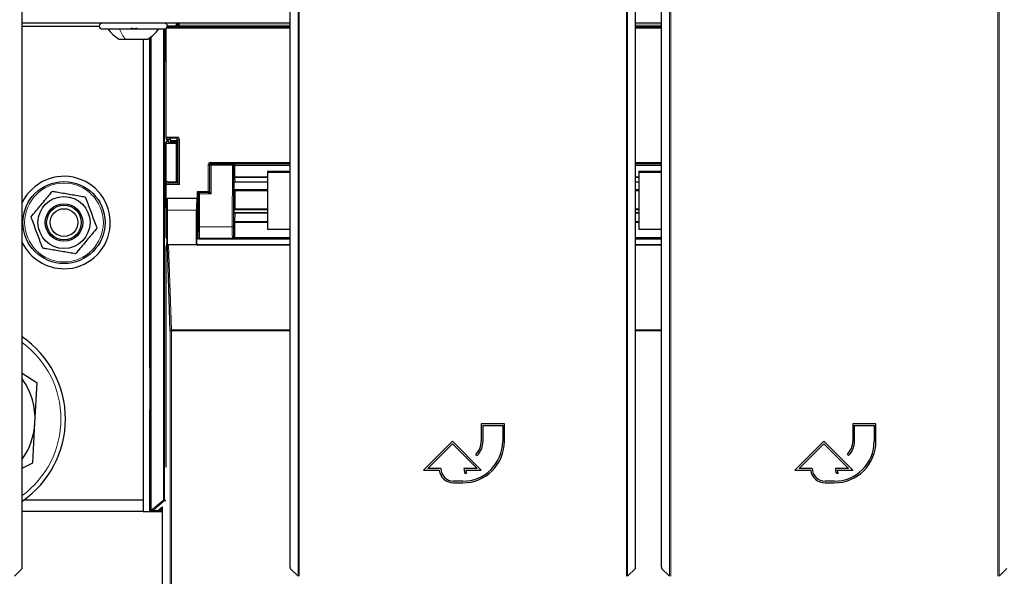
# Model space of a CAD drawing. Header units: millimetres. Extents: x 5 to 418, y 2 to 292.
# Tile 11 of 93: x 99 to 128, y 104 to 120. Entities that reach past the tile are written whole.
import ezdxf

# ---------------------------------------------------------------- set-up
doc = ezdxf.new("R2010")
doc.units = ezdxf.units.MM

msp = doc.modelspace()

# ---------------------------------------------------------------- linework, layer by layer
at = {"color": 7, "linetype": 'Continuous', "lineweight": 18}
for p, q in [((107.2187, 104.2742), (107.2187, 126.1855)), ((107.252, 126.1855), (107.252, 104.2736)), ((116.6865, 104.2736), (116.6865, 126.1855)), ((116.7198, 126.1855), (116.7198, 104.2742)), ((117.9301, 104.2742), (117.9301, 126.1855)), ((117.9634, 126.1855), (117.9634, 104.2736)), ((127.3979, 104.2736), (127.3979, 126.1855)), ((127.4312, 126.1855), (127.4312, 104.2742)), ((103.3804, 120.2266), (103.3804, 120.2258)), ((103.3851, 120.2251), (103.3851, 120.2266)), ((103.4184, 120.2266), (103.4184, 120.2105)), ((103.4464, 120.1116), (106.9909, 120.1116)), ((103.7574, 120.1678), (103.7574, 120.2266)), ((103.7574, 120.1678), (103.7907, 120.1678)), ((103.7907, 120.2266), (103.7907, 120.1678)), ((103.7907, 120.1678), (106.9909, 120.1678)), ((106.9909, 120.1345), (103.7918, 120.1345)), ((116.9476, 120.1678), (117.7023, 120.1678)), ((117.7023, 120.1345), (116.9476, 120.1345)), ((116.9476, 120.1116), (117.7023, 120.1116)), ((102.9525, 106.2099), (102.9525, 119.8192)), ((102.9859, 119.8432), (102.9859, 106.2099)), ((103.3384, 106.4718), (103.3384, 120.0599)), ((103.3717, 120.06), (103.3717, 106.4718)), ((103.3851, 119.1441), (103.3851, 120.0615)), ((106.9909, 120.0784), (103.4215, 120.0784)), ((117.7023, 120.0784), (116.9476, 120.0784)), ((103.3851, 114.9275), (103.3851, 116.7591)), ((103.4131, 116.9428), (103.7328, 116.9428)), ((103.7328, 116.9095), (103.4136, 116.9095)), ((103.4184, 116.7599), (103.4184, 115.6262)), ((103.4433, 116.8464), (103.4433, 116.8677)), ((103.4766, 116.8675), (103.4766, 116.8618)), ((103.5537, 116.8456), (103.7115, 116.8456)), ((103.7442, 116.8123), (103.5542, 116.8123)), ((103.7115, 116.8456), (103.7328, 116.9095)), ((103.7328, 116.9428), (103.7328, 116.9095)), ((103.7661, 116.8761), (103.7443, 116.8106)), ((103.7661, 116.8761), (103.7994, 116.8761)), ((103.7661, 115.6117), (103.7661, 116.8761)), ((103.7994, 116.8761), (103.7994, 115.5784)), ((104.6282, 116.1433), (104.6615, 116.1433)), ((104.6282, 115.3622), (104.6282, 116.1433)), ((104.6778, 116.127), (104.6615, 116.1433)), ((104.6615, 116.1433), (104.6615, 115.3614)), ((104.6778, 115.3392), (104.6778, 116.127)), ((104.7111, 116.127), (104.6778, 116.127)), ((104.6948, 116.1767), (104.6948, 116.21)), ((104.6948, 116.21), (106.9909, 116.21)), ((104.6948, 116.1767), (104.7111, 116.1604)), ((106.9909, 116.1767), (104.6948, 116.1767)), ((104.7111, 116.127), (104.7111, 116.1604)), ((104.7111, 116.1604), (105.3272, 116.1604)), ((105.3272, 116.127), (104.7111, 116.127)), ((104.7111, 116.127), (104.7111, 115.3059)), ((105.3217, 114.3556), (105.3272, 116.127)), ((105.3272, 116.1604), (105.3303, 116.1634)), ((105.3272, 116.127), (105.3272, 116.1604)), ((105.3272, 116.127), (105.3605, 116.1269)), ((105.3303, 116.1634), (106.9909, 116.1634)), ((105.3605, 116.1269), (105.3551, 114.3555)), ((105.3625, 116.1288), (105.3605, 116.1269)), ((105.3958, 116.1243), (105.3958, 115.799)), ((106.9909, 116.1243), (105.3958, 116.1243)), ((116.9476, 116.21), (117.7023, 116.21)), ((117.7023, 116.1767), (116.9476, 116.1767)), ((116.9476, 116.1634), (117.7023, 116.1634)), ((117.7023, 116.1243), (116.9476, 116.1243)), ((105.3624, 115.7933), (105.3624, 116.1186)), ((103.7994, 115.5784), (103.4131, 115.5784)), ((103.4136, 115.6116), (103.7661, 115.6116)), ((105.3686, 115.6172), (105.363, 115.7423)), ((105.3958, 115.799), (106.3359, 115.799)), ((106.3359, 115.7735), (105.3964, 115.7735)), ((105.3964, 115.7735), (105.402, 115.6484)), ((105.402, 115.6484), (106.3359, 115.6484)), ((116.9476, 115.799), (117.0473, 115.799)), ((117.0473, 115.7735), (116.9476, 115.7735)), ((116.9476, 115.6484), (117.0473, 115.6484)), ((104.3445, 115.3059), (104.3398, 115.3106)), ((104.3778, 115.3059), (104.3445, 115.3059)), ((104.3445, 114.3556), (104.3445, 115.3059)), ((104.3731, 115.3439), (104.3778, 115.3392)), ((104.3778, 115.3059), (104.3778, 115.3392)), ((104.3778, 115.3392), (104.6778, 115.3392)), ((104.3778, 115.3059), (104.3778, 114.3556)), ((104.7111, 115.3059), (104.3778, 115.3059)), ((105.3722, 114.8663), (105.3722, 115.3817)), ((105.4055, 115.3874), (105.4055, 114.8719)), ((106.3359, 115.3874), (105.4055, 115.3874)), ((117.0473, 115.3874), (116.9476, 115.3874)), ((104.3024, 115.1684), (104.3357, 115.1684)), ((104.2939, 114.8353), (103.4516, 114.8353)), ((105.363, 114.5357), (105.3686, 114.7707)), ((105.402, 114.7451), (105.3964, 114.51)), ((105.402, 114.7451), (106.3359, 114.7451)), ((105.4055, 114.8719), (106.3359, 114.8719)), ((116.9476, 114.8719), (117.0473, 114.8719)), ((116.9476, 114.7451), (117.0473, 114.7451)), ((104.3282, 114.4931), (104.3282, 114.0445)), ((105.3624, 114.0524), (105.3624, 114.473)), ((105.3958, 114.4787), (105.3958, 114.0581)), ((106.3359, 114.4787), (105.3958, 114.4787)), ((105.3964, 114.51), (106.3359, 114.51)), ((116.9476, 114.51), (117.0473, 114.51)), ((117.0473, 114.4787), (116.9476, 114.4787)), ((104.3778, 114.3556), (104.3445, 114.3556)), ((104.3778, 114.3556), (105.3217, 114.3556)), ((105.3217, 114.3556), (105.3551, 114.3555)), ((104.2939, 113.8599), (104.3026, 113.8686)), ((104.3282, 114.0445), (104.3026, 114.0445)), ((104.3282, 114.0445), (104.3393, 114.0556)), ((104.3727, 114.0223), (104.3615, 114.0111)), ((105.326, 114.0223), (104.3727, 114.0223)), ((105.3303, 114.018), (105.326, 114.0223)), ((106.9909, 114.018), (105.3303, 114.018)), ((105.3593, 114.0555), (105.3624, 114.0524)), ((105.3946, 114.0455), (106.9909, 114.0455)), ((116.9476, 114.0455), (117.7023, 114.0455)), ((117.7023, 114.018), (116.9476, 114.018)), ((103.4846, 113.8353), (103.5687, 111.3819)), ((104.3359, 113.8353), (104.3269, 113.8263)), ((103.5354, 89.4408), (103.5354, 111.3522)), ((103.5354, 111.3522), (103.5687, 111.3522)), ((103.5687, 111.3522), (103.5687, 111.3819)), ((103.5687, 111.3819), (106.9909, 111.3819)), ((103.5687, 111.3522), (103.5687, 89.4403)), ((106.9909, 111.3522), (103.5687, 111.3522)), ((116.9476, 111.3819), (117.7023, 111.3819)), ((117.7023, 111.3522), (116.9476, 111.3522)), ((102.9311, 110.3077), (102.9397, 110.3027)), ((102.9397, 109.0505), (102.9311, 109.0455)), ((103.0262, 106.2099), (103.3384, 106.4718)), ((103.3384, 106.4718), (103.3717, 106.4718)), ((103.3598, 106.4463), (103.3384, 106.4718)), ((103.3717, 106.4718), (103.4038, 106.4686)), ((102.9311, 106.1884), (102.9525, 106.2099)), ((102.9525, 106.2099), (102.9859, 106.2099)), ((102.9859, 106.2099), (103.0262, 106.2099)), ((102.9859, 106.2099), (102.9859, 106.1765)), ((103.0262, 106.1765), (103.0262, 106.2099)), ((103.0262, 106.2099), (103.0476, 106.1843)), ((103.3598, 106.4463), (103.0476, 106.1843)), ((103.1756, 106.1715), (103.3078, 106.2825)), ((103.3076, 106.2387), (103.2578, 106.197)), ((103.2578, 106.197), (103.2578, 106.1636)), ((103.2578, 106.197), (103.3076, 106.197)), ((103.3978, 106.4425), (103.3598, 106.4463)), ((102.9859, 106.1765), (102.9644, 106.1551)), ((103.0262, 106.1765), (102.9859, 106.1765)), ((103.1542, 106.1637), (103.0262, 106.1765)), ((103.0476, 106.1843), (103.1756, 106.1715)), ((103.3076, 106.1636), (103.2578, 106.1636))]:
    msp.add_line(p, q, dxfattribs=at)
at = {"color": 7, "linetype": 'Continuous', "lineweight": 25}
for p, q in [((99.2671, 104.5347), (99.2671, 121.1097)), ((106.9909, 104.5347), (106.9909, 121.1097)), ((116.9476, 104.5347), (116.9476, 121.1097)), ((117.7023, 104.5347), (117.7023, 121.1097)), ((106.9909, 120.2266), (99.2671, 120.2266)), ((99.2671, 120.1433), (101.4859, 120.1433)), ((103.4604, 120.1537), (103.7115, 120.1537)), ((103.7026, 120.2266), (103.7026, 120.1537)), ((103.7135, 120.1537), (103.7135, 120.2266)), ((103.7435, 120.1795), (103.7135, 120.1795)), ((103.7436, 120.2266), (103.7435, 120.1795)), ((103.7435, 120.1795), (103.7482, 120.1654)), ((103.7448, 120.1554), (103.7482, 120.1654)), ((103.7575, 120.1375), (103.7482, 120.1654)), ((117.7023, 120.2266), (116.9476, 120.2266)), ((101.5693, 120.0599), (103.3693, 120.0599)), ((103.4131, 116.9428), (103.4131, 120.0724)), ((102.0568, 119.7683), (102.2437, 119.7683)), ((102.2437, 119.7683), (102.8818, 119.7683)), ((102.7526, 119.7683), (102.7526, 106.4766)), ((102.9311, 119.8037), (102.9311, 110.3077)), ((103.3851, 119.1441), (103.4131, 119.1022)), ((103.4433, 116.8464), (103.3851, 116.7591)), ((103.427, 116.8692), (103.4136, 116.9095)), ((103.7026, 116.7599), (103.4184, 116.7599)), ((103.4604, 116.8675), (103.5136, 116.8675)), ((103.4614, 116.8617), (103.4614, 116.8471)), ((103.5117, 116.7717), (103.4614, 116.8471)), ((103.5483, 116.8618), (103.4766, 116.8618)), ((103.7135, 116.7708), (103.545, 116.7708)), ((103.5537, 116.8456), (103.547, 116.8658)), ((103.5542, 116.7708), (103.5542, 116.8123)), ((103.7135, 116.7708), (103.7026, 116.7599)), ((103.7026, 116.7599), (103.7026, 115.6537)), ((103.7135, 115.6537), (103.7135, 116.7708)), ((103.7443, 115.9272), (103.7443, 116.8106)), ((103.7135, 115.9272), (103.7443, 115.9272)), ((103.7443, 115.9272), (103.7435, 115.6795)), ((106.3359, 115.9595), (106.3359, 115.9306)), ((106.3359, 115.9595), (106.9909, 115.9595)), ((106.3359, 115.9306), (106.9909, 115.9306)), ((106.3359, 115.9306), (106.3359, 114.2893)), ((117.0473, 115.9595), (117.0473, 115.9306)), ((117.0473, 115.9595), (117.7023, 115.9595)), ((117.0473, 115.9306), (117.7023, 115.9306)), ((117.0473, 115.9306), (117.0473, 114.2893)), ((103.4131, 114.0439), (103.4131, 115.5784)), ((103.4136, 115.6116), (103.427, 115.6519)), ((103.4604, 115.6537), (103.7115, 115.6537)), ((103.7435, 115.6795), (103.7135, 115.6795)), ((103.7435, 115.6795), (103.7482, 115.6654)), ((103.7448, 115.6554), (103.7482, 115.6654)), ((103.7661, 115.6117), (103.7482, 115.6654)), ((103.7661, 115.6116), (103.7994, 115.5784)), ((105.3693, 115.6146), (105.3693, 115.4307)), ((105.3693, 115.6146), (105.3693, 115.6146)), ((105.4024, 115.6464), (106.3359, 115.6464)), ((116.9476, 115.6464), (117.0473, 115.6464)), ((104.3093, 115.3622), (104.3093, 115.1686)), ((104.6282, 115.3622), (104.3093, 115.3622)), ((104.3398, 115.3106), (104.3398, 114.8353)), ((104.6285, 115.3439), (104.3731, 115.3439)), ((104.6615, 115.3614), (104.6683, 115.3512)), ((104.6618, 115.3445), (104.6683, 115.3488)), ((104.6683, 115.3512), (104.6683, 115.3488)), ((104.6778, 115.3392), (104.6683, 115.3488)), ((104.7111, 115.3059), (104.6778, 115.3392)), ((105.3725, 115.4275), (105.3693, 115.4307)), ((105.4069, 115.4265), (106.3359, 115.4265)), ((116.9476, 115.4265), (117.0473, 115.4265)), ((103.4451, 115.1664), (103.4428, 115.1686)), ((104.3026, 115.1686), (103.4428, 115.1686)), ((104.2997, 115.1686), (103.4457, 115.1686)), ((104.2999, 115.1683), (104.3024, 115.1664)), ((104.3026, 115.1686), (104.3398, 115.1686)), ((103.3851, 114.9275), (103.4131, 114.8855)), ((103.437, 114.8353), (103.437, 113.8622)), ((103.4516, 113.7982), (103.4516, 114.8353)), ((104.2939, 113.8599), (104.2939, 114.8353)), ((105.3723, 114.8434), (105.3693, 114.8404)), ((105.3693, 114.8404), (105.3693, 114.7856)), ((105.3693, 114.7856), (105.3693, 114.7856)), ((106.3359, 114.7529), (105.4024, 114.7529)), ((106.3359, 114.8444), (105.4065, 114.8444)), ((117.0473, 114.8444), (116.9476, 114.8444)), ((117.0473, 114.7529), (116.9476, 114.7529)), ((104.3026, 113.8686), (104.3026, 114.4686)), ((104.3341, 114.5019), (104.3282, 114.4931)), ((106.3359, 114.2893), (106.9909, 114.2893)), ((117.0473, 114.2893), (117.7023, 114.2893)), ((104.3041, 114.0106), (104.3026, 114.0106)), ((104.4189, 114.0106), (106.9909, 114.0106)), ((116.9476, 114.0106), (117.7023, 114.0106)), ((103.4181, 107.4353), (103.4181, 113.7778)), ((103.4187, 113.8111), (103.4364, 113.8289)), ((103.5354, 111.3522), (103.4516, 113.7982)), ((104.3047, 113.8353), (103.4846, 113.8353)), ((106.9909, 113.8263), (104.3269, 113.8263)), ((106.9909, 113.8353), (104.3359, 113.8353)), ((117.7023, 113.8353), (116.9476, 113.8353)), ((117.7023, 113.8263), (116.9476, 113.8263)), ((102.9399, 110.1973), (102.9399, 109.1559)), ((99.2671, 110.1333), (99.6965, 109.8527)), ((99.6329, 108.6998), (99.6965, 109.8527)), ((102.9311, 109.0455), (102.9311, 106.1884)), ((99.5693, 107.5468), (99.6329, 108.6998)), ((113.1693, 108.6686), (112.5026, 108.6686)), ((112.5026, 108.6686), (112.5026, 108.1686)), ((112.5526, 108.1686), (112.5526, 108.6186)), ((112.5526, 108.6186), (113.1193, 108.6186)), ((113.1193, 108.6186), (113.1193, 108.1686)), ((113.1693, 108.1686), (113.1693, 108.6686)), ((123.8807, 108.6686), (123.214, 108.6686)), ((123.214, 108.6686), (123.214, 108.1686)), ((123.264, 108.1686), (123.264, 108.6186)), ((123.264, 108.6186), (123.8307, 108.6186)), ((123.8307, 108.6186), (123.8307, 108.1686)), ((123.8807, 108.1686), (123.8807, 108.6686)), ((111.6693, 108.1686), (110.8359, 107.3353)), ((110.9566, 107.3853), (111.6693, 108.0979)), ((112.5026, 107.3353), (111.6693, 108.1686)), ((111.6693, 108.0979), (112.3819, 107.3853)), ((122.3807, 108.1686), (121.5473, 107.3353)), ((121.668, 107.3853), (122.3807, 108.0979)), ((123.214, 107.3353), (122.3807, 108.1686)), ((122.3807, 108.0979), (123.0933, 107.3853)), ((112.3464, 107.7915), (112.3817, 107.7561)), ((123.0578, 107.7915), (123.0931, 107.7561)), ((99.2671, 107.3939), (99.5693, 107.5468)), ((103.4038, 107.421), (103.4181, 107.4353)), ((110.8359, 107.3353), (111.2889, 107.3353)), ((111.3359, 107.3853), (110.9566, 107.3853)), ((112.3819, 107.3853), (112.0026, 107.3853)), ((112.0523, 107.3353), (112.5026, 107.3353)), ((121.5473, 107.3353), (122.0003, 107.3353)), ((122.0473, 107.3853), (121.668, 107.3853)), ((123.0933, 107.3853), (122.714, 107.3853)), ((122.7637, 107.3353), (123.214, 107.3353)), ((112.0294, 107.2453), (112.0794, 107.2453)), ((122.7408, 107.2453), (122.7908, 107.2453)), ((111.9693, 107.0186), (111.7026, 107.0186)), ((111.7026, 106.9686), (111.9693, 106.9686)), ((122.6807, 107.0186), (122.414, 107.0186)), ((122.414, 106.9686), (122.6807, 106.9686)), ((99.3156, 106.4766), (102.7526, 106.4766)), ((102.7526, 106.4766), (102.7526, 106.1433)), ((103.3076, 89.7014), (103.3076, 106.2764)), ((102.7526, 106.1433), (99.2671, 106.1433)), ((102.7526, 106.1433), (103.3076, 106.1433)), ((102.9644, 106.1551), (103.3076, 106.1551)), ((99.0393, 104.2742), (99.2665, 104.5014)), ((106.9915, 104.5014), (107.2187, 104.2742)), ((116.7198, 104.2742), (116.9471, 104.5014)), ((117.7029, 104.5014), (117.9301, 104.2742)), ((127.4312, 104.2742), (127.6585, 104.5014))]:
    msp.add_line(p, q, dxfattribs=at)
for radius in [1.1833, 0.75, 0.5417, 0.5, 0.4]:
    msp.add_circle((100.4693, 114.4766), radius, dxfattribs=at)
at = {"color": 7, "linetype": 'Continuous', "lineweight": 18}
msp.add_circle((100.4693, 114.4766), 1.1352, dxfattribs=at)
at = {"color": 7, "linetype": 'Continuous', "lineweight": 25}
for centre, radius, start, end in [((101.5693, 120.1433), 0.0833, 90, 270), ((103.3693, 120.1433), 0.0833, 270, 90), ((100.4693, 114.4766), 1.3333, 270, 154.37514), ((100.4693, 114.4766), 1.3333, 205.62486, 270), ((97.6359, 108.8099), 2.875, 304.56585, 55.43415), ((103.0144, 110.3077), 0.0833, 179.9999, 203.42807), ((97.6359, 108.8099), 2, 356.84238, 35.35623), ((103.0144, 109.0455), 0.0833, 156.57193, 180.0001), ((97.6359, 108.8099), 2, 324.64377, 356.84238), ((111.9693, 108.1686), 1.2, 270, 0), ((111.9693, 108.1686), 1.15, 270, 0), ((111.9693, 108.1686), 0.5333, 315, 0), ((111.9693, 108.1686), 0.5833, 315, 0), ((122.6807, 108.1686), 1.2, 270, 0), ((122.6807, 108.1686), 1.15, 270, 0), ((122.6807, 108.1686), 0.5333, 315, 0), ((122.6807, 108.1686), 0.5833, 315, 0), ((111.7026, 107.3853), 0.4167, 186.8921, 270), ((111.7026, 107.3853), 0.3667, 180, 270), ((112.3819, 107.3853), 0.3793, 180, 201.66618), ((112.3819, 107.3853), 0.3333, 188.62693, 204.84083), ((122.414, 107.3853), 0.4167, 186.8921, 270), ((122.414, 107.3853), 0.3667, 180, 270), ((123.0933, 107.3853), 0.3793, 180, 201.66618), ((123.0933, 107.3853), 0.3333, 188.62693, 204.84083), ((102.9644, 106.1884), 0.0333, 180.00017, 269.99983)]:
    msp.add_arc(centre, radius, start, end, dxfattribs=at)
at = {"color": 7, "linetype": 'Continuous', "lineweight": 18}
for centre, radius, start, end in [((104.7112, 116.127), 0.0333, 90.02044, 179.97956), ((105.3272, 116.127), 0.0333, 359.84417, 89.97948), ((105.3879, 116.07), 0.0548, 81.72868, 117.63396), ((105.3865, 115.7), 0.4295, 88.75881, 93.20619), ((105.3879, 115.7447), 0.0548, 81.72868, 117.63396), ((105.3956, 115.7409), 0.0326, 88.66024, 177.59954), ((105.4012, 115.6158), 0.0326, 88.66024, 177.59954), ((104.3778, 115.3059), 0.0333, 90.02044, 179.97956), ((105.3976, 115.3331), 0.0548, 81.72868, 117.63396), ((105.3989, 114.7756), 0.0307, 189.14008, 275.72189), ((105.3976, 114.8177), 0.0548, 81.72868, 117.63396), ((105.3879, 114.4244), 0.0548, 81.72868, 117.63396), ((105.3933, 114.5406), 0.0307, 189.14008, 275.72189), ((104.3727, 114.0557), 0.0333, 180.02044, 269.97956), ((105.326, 114.0557), 0.0333, 270.02036, 359.8033), ((105.3773, 113.9946), 0.0538, 71.31698, 106.71781), ((105.3879, 114.0038), 0.0548, 81.72868, 117.63396), ((103.5673, 111.3499), 0.032, 87.42531, 175.98585), ((97.6359, 108.8099), 2.7434, 306.48184, 53.51816), ((103.3384, 106.4718), 0.0333, 310.00649, 359.99901), ((102.9859, 106.2099), 0.0333, 180.0002, 269.9998), ((103.0262, 106.2099), 0.0333, 270.00246, 310.00618), ((103.1542, 106.1971), 0.0333, 270.00246, 310.00618)]:
    msp.add_arc(centre, radius, start, end, dxfattribs=at)
at = {"color": 7, "linetype": 'Continuous', "lineweight": 25}
for centre, major_axis, ratio, start_param, end_param in [((103.4604, 120.1519), (0.0333, 0), 0.0524078, 1.5707963, 1.8255304), ((103.7115, 120.1554), (0.0333, 0), 0.0524078, 4.712389, 6.265732), ((103.4184, 119.1441), (0.0333, 0), 0.0261859, 3.1590459, 4.712389), ((103.4184, 116.7591), (0.0333, 0), 0.0261859, 1.5707963, 3.1241394), ((103.4136, 116.9428), (0, 0.0333), 0.0174551, 1.5707963, 3.0892328), ((103.4604, 116.8692), (0.0333, 0), 0.0524078, 3.1590459, 4.712389), ((103.4766, 116.8463), (0.0333, 0), 0.0261859, 2.045545, 3.1241394), ((103.4766, 116.8606), (0.0333, 0), 0.0349208, 1.5707963, 2.045545), ((103.545, 116.7717), (0.0333, 0), 0.0261859, 3.1590459, 4.712389), ((103.5136, 116.8657), (0.0333, 0), 0.0524078, 0.0174533, 1.5707963), ((103.5537, 116.8123), (0, 0.0333), 0.0174551, 4.712389, 6.2308254), ((103.7115, 116.8123), (-0.0199, 0.0275), 0.9462863, 4.1136959, 5.6321324), ((103.7109, 116.8105), (-0.0105, -0.0317), 0.9984779, 1.8927601, 1.9442066), ((103.4136, 115.5784), (0, 0.0333), 0.0174551, 0.0523599, 1.5707963), ((103.4604, 115.6519), (0.0333, 0), 0.0524078, 1.5707963, 3.1241394), ((103.7115, 115.6554), (0.0333, 0), 0.0524078, 4.712389, 6.265732), ((103.7994, 115.6117), (0.0333, 0), 0.0524078, 3.1590459, 3.1939525), ((105.4026, 115.6797), (0.0002, 0.0333), 0.034909, 3.1418078, 3.3561641), ((104.3732, 115.3106), (-0.0236, 0.0236), 0.9996955, 5.4979394, 7.0684312), ((104.6282, 115.3614), (0.0333, 0), 0.0261859, 0.0174533, 1.5707963), ((104.6285, 115.3445), (0.0333, 0), 0.0174551, 4.712389, 6.2570054), ((105.3734, 115.3933), (0.0002, 0.0667), 0.017455, 1.0317492, 1.745383), ((103.4428, 114.8353), (0, 0.3333), 0.0174551, 0, 1.5707963), ((103.4457, 114.8353), (0, 0.3333), 0.0174551, 4.712389, 6.3990863), ((104.2997, 114.8353), (0, 0.3333), 0.0174551, 6.2415702, 7.8539816), ((104.3026, 114.8353), (0, 0.3667), 0.0174551, 0.4315851, 3.1400061), ((104.3026, 114.8353), (0, 0.3333), 0.0174551, 0, 0.0349066), ((104.3359, 114.8353), (0, 0.3333), 0.0192006, 0.0349066, 2.9822901), ((103.4184, 114.9275), (0.0333, 0), 0.0261859, 3.1590459, 4.712389), ((104.334, 114.8353), (0, 0.3333), 0.0174551, 3.1677726, 4.712389), ((105.3734, 114.8778), (0.0002, 0.0667), 0.017455, 1.745383, 2.1135034), ((104.2948, 114.4931), (0.0333, 0), 0.0261859, 5.3096812, 6.265732), ((103.4464, 114.0439), (-0.0236, -0.0236), 0.9996955, 5.4979394, 6.783802), ((103.4364, 113.8622), (0, 0.0333), 0.0174551, 3.1590459, 4.712389), ((104.3272, 113.8599), (0.0236, 0.0236), 0.9996955, 2.3563468, 3.1864609), ((104.3359, 113.8686), (-0.0236, -0.0236), 0.9996955, 5.4979394, 7.0684312), ((103.4187, 113.7778), (0, 0.0333), 0.0174551, 0.0174533, 1.5707963), ((103.4849, 113.7979), (-0.0013, 0.0374), 0.8908988, 6.2526748, 7.8155478), ((104.3281, 113.8608), (0.0137, 0.032), 0.9516992, 2.7872637, 3.5276413), ((99.2665, 104.5347), (0, 0.0333), 0.0174551, 3.1590459, 4.712389), ((106.9915, 104.5347), (0, 0.0333), 0.0174551, 1.5707963, 3.1241394), ((116.9471, 104.5347), (0, 0.0333), 0.0174551, 3.1590459, 4.712389), ((117.7029, 104.5347), (0, 0.0333), 0.0174551, 1.5707963, 3.1241394)]:
    msp.add_ellipse(centre, major_axis=major_axis, ratio=ratio, start_param=start_param, end_param=end_param, dxfattribs=at)
at = {"color": 7, "linetype": 'Continuous', "lineweight": 18}
for centre, major_axis, ratio, start_param, end_param in [((103.7585, 120.1678), (0, 0.0667), 0.0174551, 1.5707963, 2.0425627), ((103.7919, 120.1678), (0, 0.0333), 0.0349101, 1.5707963, 3.0892328), ((103.7327, 116.876), (-0.0211, -0.0633), 0.9984779, 1.8927601, 3.462643), ((103.7327, 116.876), (0.0106, 0.0318), 0.9954497, 5.0343527, 6.6042357), ((104.6949, 116.1433), (0.0472, -0.0472), 0.9996955, 2.3563468, 3.9268385), ((104.6949, 116.1433), (-0.0236, 0.0236), 0.999087, 5.4979394, 7.0684312), ((105.3303, 116.1301), (-0.0126, 0.0311), 0.9515581, 4.3066748, 5.8802434), ((105.3303, 116.1301), (0.0655, -0.0008), 0.5086981, 0.0033224, 1.576891), ((105.3636, 116.1302), (0.0002, 0.0667), 0.017455, 1.5910756, 1.745383), ((105.3969, 116.1301), (0.0002, 0.0333), 0.034909, 1.591237, 1.7455444), ((105.3636, 115.8049), (0.0002, 0.0667), 0.017455, 1.745383, 2.7925805), ((105.3692, 115.6798), (0.0002, 0.0667), 0.017455, 2.7925805, 3.3471363), ((105.3969, 115.8048), (0.0002, 0.0333), 0.034909, 1.7455444, 2.792742), ((105.4026, 115.6797), (0.0002, 0.0333), 0.034909, 2.792742, 3.1418078), ((105.4067, 115.3932), (0.0002, 0.0333), 0.034909, 6.2659472, 8.0287297), ((105.3692, 114.7197), (0.0002, 0.0667), 0.017455, 0.1436297, 0.6981854), ((105.4026, 114.7195), (0.0002, 0.0333), 0.034909, 0.1349247, 0.6983468), ((105.4067, 114.8777), (0.0002, 0.0333), 0.034909, 1.7455444, 3.1592611), ((105.3636, 114.4846), (0.0002, 0.0667), 0.017455, 0.6981854, 1.745383), ((105.3969, 114.4845), (0.0002, 0.0333), 0.034909, 0.6983468, 1.7455444), ((104.3392, 114.3556), (0, 0.3), 0.0174551, 3.1590459, 4.712389), ((104.3726, 114.3556), (0, 0.3333), 0.0157096, 3.1590459, 4.712389), ((105.327, 114.3556), (0.0009, 0.3333), 0.0157095, 1.5708399, 3.1241829), ((105.3603, 114.3555), (0.0009, 0.3), 0.017455, 1.5708501, 3.1241931), ((104.3615, 114.0445), (0.0236, 0.0236), 0.999087, 2.3563468, 3.9268385), ((105.3303, 114.0513), (0.0127, 0.0311), 0.9517046, 3.5460728, 4.9248829), ((105.3303, 114.0513), (0.0655, 0.0008), 0.5086435, 4.7062961, 6.0851062), ((105.3291, 114.0525), (-0.0139, 0.0306), 0.9906893, 4.0958032, 4.284408), ((105.3291, 114.0583), (-0.0271, 0.0612), 0.995438, 4.1059053, 4.2945101), ((103.2579, 106.1971), (0.0823, 0.0255), 0.0008127, 3.1522108, 4.7104517), ((103.2579, 106.1637), (0.1037, 0), 0.0011218, 3.1528111, 4.7110519)]:
    msp.add_ellipse(centre, major_axis=major_axis, ratio=ratio, start_param=start_param, end_param=end_param, dxfattribs=at)
at = {"color": 7, "linetype": 'Continuous', "lineweight": 25}
for points, knots in [([(103.7918, 120.1345), (103.7917, 120.1345), (103.7849, 120.1349), (103.7728, 120.1355), (103.76, 120.1365), (103.7582, 120.1372), (103.7575, 120.1375)], [0, 0, 0, 0, 0.00690269, 0.41289761, 0.75216694, 1, 1, 1, 1]), ([(101.7359, 120.0599), (101.7811, 120.0021), (101.8713, 119.8865), (101.9949, 119.8077), (102.0568, 119.7683)], [0, 0, 0, 0, 0.5000001, 1, 1, 1, 1]), ([(102.5596, 120.0885), (102.5575, 120.0846), (102.5534, 120.0768), (102.5378, 120.0676), (102.5162, 120.0615), (102.4902, 120.0592), (102.4636, 120.0614), (102.4404, 120.0675), (102.4226, 120.0767), (102.4168, 120.0845), (102.4139, 120.0885)], [0, 0, 0, 0, 0.1251933, 0.2494385, 0.3742794, 0.4990244, 0.6238686, 0.7493688, 0.8744304, 1, 1, 1, 1]), ([(102.8818, 119.7683), (102.9436, 119.8077), (103.0672, 119.8865), (103.1575, 120.0021), (103.2026, 120.0599)], [0, 0, 0, 0, 0.4999999, 1, 1, 1, 1]), ([(105.3694, 115.6174), (105.3694, 115.6174), (105.3694, 115.6175), (105.3695, 115.6186), (105.37, 115.621), (105.3714, 115.6259), (105.3753, 115.6336), (105.3834, 115.6413), (105.3934, 115.646), (105.3999, 115.6459), (105.4024, 115.6459)], [0, 0, 0, 0, 0.0589879, 0.1238611, 0.1744013, 0.2546619, 0.4160732, 0.6475644, 0.8604761, 1, 1, 1, 1]), ([(99.5206, 114.6374), (99.6058, 114.7404), (99.7789, 114.9495), (99.9863, 115.2), (100.1039, 115.342), (100.1342, 115.3786)], [0, 0, 0, 0, 0.418553, 0.8501562, 1, 1, 1, 1]), ([(100.1342, 115.3786), (100.1735, 115.372), (100.3335, 115.3448), (100.6233, 115.2957), (100.9018, 115.2485), (101.0544, 115.2226), (101.0829, 115.2178)], [0, 0, 0, 0, 0.12563573, 0.51164005, 0.90882869, 1, 1, 1, 1]), ([(105.3725, 115.4275), (105.3732, 115.4274), (105.375, 115.4272), (105.3878, 115.4269), (105.4, 115.4267), (105.4068, 115.4265), (105.4069, 115.4265)], [0, 0, 0, 0, 0.2473085, 0.585443, 0.9931125, 1, 1, 1, 1]), ([(101.0829, 115.2178), (101.1295, 115.0925), (101.224, 114.838), (101.3372, 114.5332), (101.4014, 114.3603), (101.418, 114.3158)], [0, 0, 0, 0, 0.418553, 0.8501562, 1, 1, 1, 1]), ([(104.3024, 115.1664), (104.3068, 115.1668), (104.3125, 115.1673), (104.3224, 115.1678), (104.3264, 115.168), (104.3292, 115.1682), (104.3311, 115.1683), (104.3323, 115.1683), (104.3332, 115.1684), (104.3339, 115.1684), (104.3343, 115.1684), (104.3348, 115.1684), (104.3351, 115.1684), (104.3354, 115.1684), (104.3356, 115.1684), (104.3357, 115.1684), (104.3357, 115.1684)], [0, 0, 0, 0, 0.5499294, 0.7043433, 0.8062148, 0.8729938, 0.9166665, 0.9452305, 0.9639523, 0.9762787, 0.9844591, 0.9899609, 0.9956125, 0.9978401, 0.9996316, 1, 1, 1, 1]), ([(105.3693, 114.7856), (105.3696, 114.7819), (105.3704, 114.7744), (105.3761, 114.7646), (105.3846, 114.7571), (105.3934, 114.7535), (105.3996, 114.7526), (105.402, 114.7526), (105.4026, 114.7526)], [0, 0, 0, 0, 0.2147108, 0.4294223, 0.6441235, 0.8588478, 0.9659952, 1, 1, 1, 1]), ([(105.3782, 114.7636), (105.3769, 114.7651), (105.3741, 114.7681), (105.3716, 114.7732), (105.3702, 114.7775), (105.3697, 114.7801), (105.3696, 114.781), (105.3695, 114.7814), (105.3695, 114.7814)], [0, 0, 0, 0, 0.2517316, 0.5254353, 0.7337081, 0.8618917, 0.9605601, 1, 1, 1, 1]), ([(105.4065, 114.8444), (105.4064, 114.8444), (105.3997, 114.8443), (105.3875, 114.8441), (105.3748, 114.8437), (105.373, 114.8435), (105.3723, 114.8434)], [0, 0, 0, 0, 0.0069093, 0.4121797, 0.7519393, 1, 1, 1, 1]), ([(105.4024, 114.7534), (105.4007, 114.7533), (105.3952, 114.7529), (105.3871, 114.7563), (105.3808, 114.7603), (105.3785, 114.7632), (105.3782, 114.7636)], [0, 0, 0, 0, 0.1914603, 0.6026864, 0.9342801, 1, 1, 1, 1]), ([(99.8556, 113.7354), (99.8091, 113.8607), (99.7145, 114.1152), (99.6013, 114.42), (99.5371, 114.5929), (99.5206, 114.6374)], [0, 0, 0, 0, 0.418553, 0.8501562, 1, 1, 1, 1]), ([(104.334, 114.5019), (104.3339, 114.5019), (104.332, 114.5018), (104.3265, 114.5009), (104.3179, 114.4974), (104.3095, 114.4898), (104.3037, 114.4799), (104.303, 114.4724), (104.3026, 114.4686)], [0, 0, 0, 0, 0.00991952, 0.10887685, 0.33168964, 0.55446811, 0.77723386, 1, 1, 1, 1]), ([(101.418, 114.3158), (101.3327, 114.2128), (101.1596, 114.0037), (100.9523, 113.7532), (100.8346, 113.6112), (100.8043, 113.5746)], [0, 0, 0, 0, 0.418553, 0.8501562, 1, 1, 1, 1]), ([(104.4189, 114.0106), (104.4133, 114.0106), (104.3991, 114.0105), (104.384, 114.0104), (104.3721, 114.0102), (104.3656, 114.0101), (104.3598, 114.0101), (104.3517, 114.0102), (104.3397, 114.0104), (104.3224, 114.0105), (104.3091, 114.0106), (104.3041, 114.0106)], [0, 0, 0, 0, 0.1330621, 0.3342914, 0.4091609, 0.4846928, 0.5105639, 0.5438591, 0.6869367, 0.8831699, 1, 1, 1, 1]), ([(104.3615, 114.0111), (104.3616, 114.0111), (104.3681, 114.011), (104.3802, 114.0108), (104.3998, 114.0106), (104.4133, 114.0106), (104.4189, 114.0106)], [0, 0, 0, 0, 0.00696, 0.4064555, 0.7501921, 1, 1, 1, 1]), ([(100.8043, 113.5746), (100.7758, 113.5794), (100.6266, 113.6047), (100.3484, 113.6519), (100.0584, 113.701), (99.8949, 113.7288), (99.8556, 113.7354)], [0, 0, 0, 0, 0.0911715, 0.4772726, 0.8743641, 1, 1, 1, 1]), ([(102.9397, 110.3027), (102.9397, 110.3026), (102.9397, 110.2993), (102.9398, 110.2874), (102.9398, 110.2658), (102.9399, 110.2335), (102.9399, 110.2086), (102.9399, 110.1973)], [0, 0, 0, 0, 0.00518066, 0.11696109, 0.42337042, 0.73591001, 1, 1, 1, 1]), ([(102.9399, 109.1559), (102.9399, 109.1446), (102.9399, 109.1197), (102.9398, 109.0874), (102.9398, 109.0658), (102.9397, 109.0539), (102.9397, 109.0506), (102.9397, 109.0505)], [0, 0, 0, 0, 0.26409, 0.5766296, 0.8830389, 0.9948193, 1, 1, 1, 1])]:
    msp.add_open_spline(points, degree=3, knots=knots, dxfattribs=at)
at = {"color": 7, "linetype": 'Continuous', "lineweight": 18}
msp.add_open_spline([(102.0682, 120.0599), (102.0929, 120.0021), (102.1422, 119.8865), (102.2098, 119.8077), (102.2437, 119.7683)], degree=3, dxfattribs=at)

doc.saveas('drawing.dxf')
